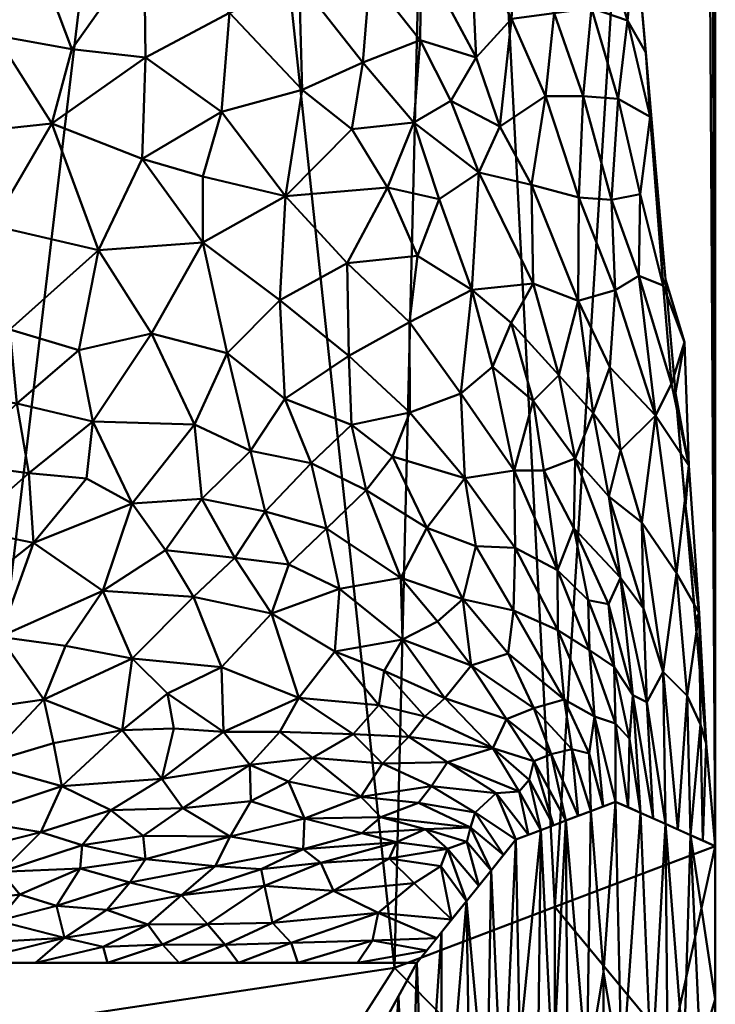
# Model space of a CAD drawing. Header units: millimetres. Extents: x -76 to 132, y -85 to 122.
# Tile 30 of 33: x 17 to 24, y -70 to -60. Entities that reach past the tile are written whole.
import ezdxf

# ---------------------------------------------------------------- set-up
doc = ezdxf.new("R2010")
doc.units = ezdxf.units.MM
doc.layers.add('P-SANR-FIXT', color=6, linetype='Continuous', lineweight=30)

# ---------------------------------------------------------------- blocks, each defined once
blk = doc.blocks.new('MODEL - MODEL-3635-View 1')
at = {"layer": 'P-SANR-FIXT', "lineweight": 40}
mesh = blk.add_polyface(dxfattribs=at)
corners = [(-24.0389, -44.5432, 0), (-24.0356, -44.502, -0.4), (-24.0256, -44.462, -0.8001), (-24.009, -44.4218, -1.2), (-23.9857, -44.3804, -1.5994), (-23.9557, -44.3376, -1.9983), (-23.9192, -44.2936, -2.3965), (-23.876, -44.2492, -2.7939), (-23.8263, -44.2059, -3.1906), (-21.1816, -44.2059, -11.3671), (-15.8299, -44.2059, -18.091), (-8.4552, -44.2059, -22.5029), (0, -44.2059, -24.0389), (8.4552, -44.2059, -22.5029), (15.8299, -44.2059, -18.091), (21.1816, -44.2059, -11.3671), (23.8263, -44.2059, -3.1906), (23.876, -44.2492, -2.7939), (23.9192, -44.2936, -2.3965), (23.9557, -44.3376, -1.9983), (23.9857, -44.3804, -1.5994), (24.009, -44.4218, -1.2), (24.0256, -44.4621, -0.8001), (24.0356, -44.5021, -0.4), (24.0389, -44.5432), (24.0389, -68.245), (23.2417, -59.1544, -6.1395), (19.0488, -53.6676, -14.6634), (10.6885, -51.6699, -21.532), (0, -51.3001, -24.0389), (-10.6885, -51.6699, -21.532), (-19.0489, -53.6677, -14.6633), (-23.2417, -59.1544, -6.1395), (-24.0389, -68.245), (-18.5058, -44.2059, -14.729), (-12.1425, -44.2059, -20.2969), (12.1425, -44.2059, -20.2969), (18.5058, -44.2059, -14.729), (21.1452, -56.411, -10.4015), (14.8686, -52.6688, -18.0977), (5.3442, -51.485, -22.7855), (-5.3443, -51.485, -22.7854), (-14.8687, -52.6688, -18.0976), (-21.1453, -56.4111, -10.4014), (8.0163, -51.5774, -22.1587), (-8.0164, -51.5774, -22.1587), (4.2276, -44.2059, -23.2709), (-4.2276, -44.2059, -23.2709), (-22.5039, -44.2059, -7.2788), (22.5039, -44.2059, -7.2788)]
mesh.append_faces([[corners[k] for k in face] for face in [(29, 46, 40), (8, 32, 7), (30, 11, 45), (49, 38, 15), (33, 4, 32), (4, 33, 3), (35, 42, 10), (46, 29, 12), (42, 35, 30), (38, 49, 26), (27, 15, 38), (23, 25, 22), (21, 25, 20)]], dxfattribs={"vtx0": -1, "vtx1": -1})
mesh.append_faces([[corners[k] for k in face] for face in [(32, 6, 7), (41, 11, 47), (32, 4, 5), (14, 27, 39), (43, 48, 9), (28, 13, 36), (30, 35, 11), (13, 28, 44), (29, 47, 12), (27, 37, 15), (26, 16, 17), (26, 17, 18), (27, 14, 37), (11, 41, 45), (26, 18, 19), (32, 8, 48), (20, 25, 26), (9, 31, 43), (31, 9, 34), (13, 44, 40), (40, 46, 13)]], dxfattribs={"vtx0": -1, "vtx2": -1})
mesh.append_faces([[corners[k] for k in face] for face in [(5, 6, 32), (34, 10, 31), (1, 2, 33), (2, 3, 33), (42, 31, 10), (43, 32, 48), (29, 41, 47), (36, 14, 39), (39, 28, 36), (19, 20, 26), (21, 22, 25), (49, 16, 26)]], dxfattribs={"vtx1": -1, "vtx2": -1})
mesh.append_faces([[corners[k] for k in face] for face in [(33, 0, 1), (23, 24, 25)]], dxfattribs={"vtx2": -1})
mesh = blk.add_polyface(dxfattribs=at)
corners = [(-24.0389, -44.5432), (-24.0389, -68.245), (-20.824, -69.4638, 12.0097), (-12.0472, -70.7811, 20.8023), (0, -71.3478, 24.0389), (12.0472, -70.7811, 20.8023), (20.824, -69.4638, 12.0097), (24.0389, -68.245), (24.0389, -44.5432), (24.0241, -44.8026, 0.8441), (23.9796, -45.0619, 1.6882), (23.9055, -45.3212, 2.5292), (18.7822, -50.396, 15.0033), (7.1995, -53.6231, 22.9355), (-7.1992, -53.623, 22.9356), (-18.7822, -50.396, 15.0033), (-23.9055, -45.3212, 2.5292), (-23.9796, -45.0619, 1.6882), (-24.0241, -44.8025, 0.8441), (-6.0236, -71.0645, 22.4206), (6.0236, -71.0645, 22.4206), (12.9908, -52.0095, 18.9694), (0.0001, -53.6231, 22.9356), (-12.9907, -52.0095, 18.9695), (21.3438, -47.8586, 8.7663), (-21.3438, -47.8586, 8.7663), (16.4356, -70.1224, 16.406), (-16.4356, -70.1224, 16.406), (22.4314, -68.8544, 6.0048), (-22.4314, -68.8544, 6.0048)]
mesh.append_faces([[corners[k] for k in face] for face in [(1, 18, 0)]], dxfattribs={"vtx0": -1})
mesh.append_faces([[corners[k] for k in face] for face in [(21, 26, 12), (3, 23, 27), (5, 13, 20), (26, 21, 5), (22, 20, 13), (20, 22, 4), (29, 16, 1), (16, 29, 25), (6, 12, 26)]], dxfattribs={"vtx0": -1, "vtx1": -1})
mesh.append_faces([[corners[k] for k in face] for face in [(24, 6, 28), (7, 10, 11), (2, 15, 25), (14, 3, 19), (3, 14, 23), (1, 17, 18), (1, 16, 17), (22, 19, 4), (19, 22, 14), (15, 2, 27), (27, 23, 15)]], dxfattribs={"vtx0": -1, "vtx2": -1})
mesh.append_faces([[corners[k] for k in face] for face in [(8, 9, 7)]], dxfattribs={"vtx1": -1})
mesh.append_faces([[corners[k] for k in face] for face in [(11, 24, 28), (9, 10, 7), (21, 13, 5), (28, 7, 11), (29, 2, 25), (24, 12, 6)]], dxfattribs={"vtx1": -1, "vtx2": -1})
mesh = blk.add_polyface(dxfattribs=at)
corners = [(14.4025, -58.5407, -19.8232), (15.191, -57.2914, -19.017), (15.5956, -58.4732, -18.8957), (15.5621, -56.5177, -18.6042), (16.4956, -56.5531, -17.7718), (16.0427, -57.5186, -18.335), (18.6457, -58.5557, -15.7621), (19.3074, -58.8822, -14.9354), (18.3132, -59.2299, -16.3516), (16.6126, -58.2624, -17.9494), (17.1996, -57.3448, -17.1924), (16.0904, -59.3077, -18.6664), (15.6381, -60.2513, -19.3102), (16.8266, -60.1183, -18.2286), (19.168, -59.8918, -15.4238), (18.945, -57.4644, -15.1466), (18.3628, -57.8259, -15.964), (18.3629, -57.0061, -15.8203), (17.59, -60.256, -17.5013), (17.3881, -61.0018, -17.9955), (14.1136, -60.5203, -20.4902), (14.1513, -59.748, -20.2573), (14.9831, -59.3764, -19.5787), (16.2074, -61.1272, -19.1474), (17.1203, -59.013, -17.6223), (19.0899, -60.8853, -15.9032), (18.3279, -60.3388, -16.6858), (17.5596, -58.2218, -16.9759), (14.2997, -57.6277, -19.7411), (17.7291, -56.4148, -16.4778), (14.6, -56.7018, -19.3939), (19.4784, -57.9528, -14.482), (19.3961, -56.9592, -14.4365)]
mesh.append_faces([[corners[k] for k in face] for face in [(0, 1, 2), (3, 4, 5), (6, 7, 8), (9, 5, 10), (11, 2, 9), (12, 11, 13), (8, 7, 14), (15, 16, 17), (18, 19, 13), (20, 21, 22), (22, 12, 20), (12, 13, 23), (24, 8, 18), (11, 12, 22), (14, 25, 26), (8, 14, 26), (8, 26, 18), (9, 24, 11), (27, 8, 24), (1, 0, 28), (2, 11, 22), (13, 11, 24), (0, 2, 22), (2, 5, 9), (0, 22, 21), (5, 4, 10), (27, 24, 9), (17, 10, 29), (27, 10, 16), (10, 27, 9), (27, 16, 6), (5, 1, 3), (1, 28, 30), (31, 7, 6), (31, 15, 32), (10, 17, 16), (32, 15, 17), (6, 15, 31), (2, 1, 5), (18, 13, 24), (26, 19, 18), (27, 6, 8), (6, 16, 15)]], dxfattribs={"vtx0": -1, "vtx1": -1, "vtx2": -1})
mesh = blk.add_polyface(dxfattribs=at)
corners = [(21.0811, -60.1659, -12.1796), (20.5766, -59.5287, -13.0137), (21.0912, -59.3097, -11.9506), (23.0637, -60.7543, -6.8284), (23.1595, -59.9686, -6.4566), (23.3851, -60.9349, -5.5798), (22.7177, -58.4686, -7.205), (22.8837, -59.0574, -7.3776), (22.5461, -58.2082, -8.3548), (19.8681, -59.5794, -14.2627), (20.0828, -58.7231, -13.6921), (19.8986, -60.6646, -14.5765), (19.0899, -60.8853, -15.9032), (19.168, -59.8918, -15.4238), (22.0507, -59.0656, -9.7269), (21.5835, -59.1369, -10.8522), (21.6513, -58.3928, -10.5975), (21.9946, -59.9511, -9.9895), (22.3379, -60.7261, -9.1737), (21.8807, -61.0322, -10.5188), (22.4829, -59.0235, -8.5751), (22.4233, -59.8971, -8.818), (22.7159, -60.7284, -8.0121), (22.7978, -59.845, -7.6843), (20.5065, -60.389, -13.3994), (19.3074, -58.8822, -14.9354), (19.4784, -57.9528, -14.482), (22.097, -58.2573, -9.5354), (21.1242, -58.512, -11.7367), (21.6419, -60.339, -10.9503), (21.0156, -60.9905, -12.5849), (23.2419, -59.1544, -6.1396), (23.3415, -60.2907, -5.3721), (21.3879, -60.7752, -11.6751)]
mesh.append_faces([[corners[k] for k in face] for face in [(31, 7, 6)]], dxfattribs={"vtx0": -1, "vtx1": -1})
mesh.append_faces([[corners[k] for k in face] for face in [(0, 1, 2), (3, 4, 5), (6, 7, 8), (1, 9, 10), (11, 12, 13), (10, 2, 1), (11, 13, 9), (14, 15, 16), (17, 18, 19), (8, 7, 20), (18, 21, 22), (22, 23, 3), (24, 1, 0), (13, 25, 9), (10, 9, 25), (9, 1, 24), (26, 10, 25), (14, 27, 20), (27, 14, 16), (2, 28, 15), (28, 2, 10), (29, 2, 15), (2, 29, 0), (17, 14, 21), (24, 11, 9), (30, 24, 0), (27, 8, 20), (21, 14, 20), (18, 17, 21), (23, 20, 7), (21, 23, 22), (4, 7, 31), (23, 21, 20), (4, 32, 5), (7, 4, 23), (3, 23, 4), (33, 0, 29), (28, 16, 15), (29, 15, 17), (14, 17, 15), (19, 29, 17)]], dxfattribs={"vtx0": -1, "vtx1": -1, "vtx2": -1})
mesh.append_faces([[corners[k] for k in face] for face in [(4, 31, 32)]], dxfattribs={"vtx0": -1, "vtx2": -1})
mesh = blk.add_polyface(dxfattribs=at)
corners = [(17.0395, -63.8083, -19.9487), (17.1585, -64.5069, -20.4584), (16.4132, -64.4078, -20.9563), (14.9617, -64.9961, -22.4369), (14.8227, -64.3253, -21.9265), (15.6281, -64.3497, -21.4522), (14.4943, -63.602, -21.6045), (14.4004, -62.8651, -21.2371), (15.1926, -62.9954, -20.8039), (14.9779, -62.0264, -20.4629), (16.7909, -62.0244, -19.0382), (16.9664, -63.0659, -19.479), (16.1578, -62.8245, -20.0055), (15.7842, -64.993, -21.9479), (14.252, -62.1057, -20.9693), (17.6607, -63.2722, -18.9651), (17.8, -63.988, -19.3926), (17.8567, -62.2715, -18.1189), (14.1136, -60.5203, -20.4902), (15.6381, -60.2513, -19.3102), (14.8975, -61.3934, -20.2575), (16.2074, -61.1272, -19.1474), (15.5882, -62.2235, -20.1199), (15.4529, -63.6445, -21.034), (16.284, -63.6905, -20.4727), (17.3881, -61.0018, -17.9955), (16.8266, -60.1183, -18.2286), (13.9777, -64.3292, -22.388), (14.1791, -64.9689, -22.8191), (17.2058, -65.2039, -21.1676), (17.7352, -64.5591, -19.9935), (16.5224, -65.0627, -21.5254)]
mesh.append_faces([[corners[k] for k in face] for face in [(0, 1, 2), (3, 4, 5), (6, 7, 8), (7, 9, 8), (10, 11, 12), (13, 3, 5), (9, 7, 14), (0, 15, 16), (10, 17, 11), (18, 19, 20), (9, 21, 22), (10, 22, 21), (5, 4, 23), (23, 8, 12), (24, 2, 5), (2, 24, 0), (21, 25, 10), (17, 10, 25), (26, 25, 21), (27, 4, 28), (29, 1, 30), (20, 19, 21), (9, 14, 20), (21, 9, 20), (9, 22, 8), (12, 8, 22), (23, 4, 6), (10, 12, 22), (12, 11, 24), (23, 6, 8), (24, 5, 23), (13, 5, 2), (12, 24, 23), (0, 24, 11), (15, 0, 11), (1, 0, 16), (30, 1, 16), (31, 1, 29), (28, 4, 3), (6, 4, 27), (31, 13, 2), (1, 31, 2), (17, 15, 11)]], dxfattribs={"vtx0": -1, "vtx1": -1, "vtx2": -1})
mesh = blk.add_polyface(dxfattribs=at)
corners = [(20.3498, -62.4022, -14.6273), (20.7544, -61.6431, -13.4108), (21.0528, -62.3288, -13.1099), (23.5163, -62.6255, -5.0314), (23.2856, -61.7109, -6.0195), (23.3851, -60.9349, -5.5798), (21.0156, -60.9905, -12.5849), (20.397, -61.0579, -13.8557), (22.3379, -60.7261, -9.1737), (22.7159, -60.7284, -8.0121), (22.6714, -61.7425, -8.305), (23.4411, -61.4271, -4.6047), (23.5408, -62.5634, -3.8372), (23.2735, -62.5297, -6.1466), (23.4388, -63.928, -5.5879), (23.0363, -62.6704, -7.1507), (21.2717, -61.7593, -12.3145), (22.2134, -62.6041, -10.0839), (21.6, -62.6683, -11.9305), (21.6679, -61.4928, -11.2231), (22.1976, -61.6156, -9.7854), (22.6655, -62.7786, -8.5986), (23.0637, -60.7543, -6.8284), (21.8807, -61.0322, -10.5188), (21.0811, -60.1659, -12.1796), (21.3879, -60.7752, -11.6751), (23.3415, -60.2907, -5.3721), (22.9975, -61.766, -7.1509), (22.9808, -63.4421, -7.5843), (20.9744, -62.9919, -13.7037), (23.6013, -63.6111, -4.6653), (20.5065, -60.389, -13.3994), (22.4708, -63.5232, -9.6522), (21.9925, -62.9984, -10.9763), (21.8051, -63.4393, -11.8299), (23.7297, -63.1918, -3.8525), (21.6419, -60.339, -10.9503)]
mesh.append_faces([[corners[k] for k in face] for face in [(0, 1, 2), (3, 4, 5), (6, 1, 7), (8, 9, 10), (13, 14, 15), (1, 6, 16), (1, 16, 2), (17, 18, 19), (10, 20, 8), (21, 17, 20), (5, 4, 22), (23, 8, 20), (24, 25, 6), (3, 5, 11), (3, 13, 4), (13, 27, 4), (16, 6, 19), (27, 22, 4), (27, 9, 22), (21, 10, 15), (10, 21, 20), (28, 21, 15), (17, 19, 20), (23, 20, 19), (19, 18, 16), (2, 18, 29), (18, 2, 16), (0, 2, 29), (13, 3, 30), (27, 15, 10), (15, 27, 13), (9, 27, 10), (6, 7, 31), (21, 32, 17), (33, 34, 18), (18, 17, 33), (33, 17, 32), (12, 35, 3), (23, 25, 36), (19, 6, 25), (25, 23, 19)]], dxfattribs={"vtx0": -1, "vtx1": -1, "vtx2": -1})
mesh.append_faces([[corners[k] for k in face] for face in [(3, 11, 12), (5, 26, 11)]], dxfattribs={"vtx0": -1, "vtx2": -1})
mesh = blk.add_polyface(dxfattribs=at)
corners = [(18.9022, -61.5321, -16.4577), (18.2949, -61.3564, -17.1456), (19.0899, -60.8853, -15.9032), (19.675, -62.7713, -16.0504), (18.901, -62.195, -16.817), (19.7314, -61.7295, -15.3318), (18.1946, -64.8107, -19.8077), (17.8, -63.988, -19.3926), (18.8176, -64.0189, -18.2837), (20.1416, -65.0617, -17.4997), (19.5274, -64.8916, -18.2635), (19.9874, -64.4058, -16.9617), (19.1453, -63.3031, -17.2366), (19.3795, -64.2837, -17.7887), (17.8567, -62.2715, -18.1189), (18.3865, -63.1051, -18.0576), (17.6607, -63.2722, -18.9651), (17.3881, -61.0018, -17.9955), (18.3279, -60.3388, -16.6858), (19.7248, -63.7609, -16.7556), (18.8921, -64.7619, -18.9633), (18.5276, -65.2769, -20.0239), (20.3658, -63.33, -15.249), (19.8986, -60.6646, -14.5765), (20.397, -61.0579, -13.8557), (20.3498, -62.4022, -14.6273), (20.9744, -62.9919, -13.7037), (20.3916, -64.0222, -15.8169), (20.5383, -64.6774, -16.2483), (20.7544, -61.6431, -13.4108), (20.5065, -60.389, -13.3994), (20.9763, -63.8976, -14.436), (17.7352, -64.5591, -19.9935), (17.2058, -65.2039, -21.1676)]
mesh.append_faces([[corners[k] for k in face] for face in [(0, 1, 2), (3, 4, 5), (0, 5, 4), (6, 7, 8), (9, 10, 11), (8, 12, 13), (14, 15, 16), (7, 15, 8), (17, 1, 14), (14, 4, 15), (17, 18, 1), (12, 4, 3), (3, 19, 12), (10, 13, 11), (20, 21, 6), (22, 19, 3), (8, 13, 20), (2, 1, 18), (4, 14, 1), (2, 23, 5), (5, 23, 24), (3, 5, 25), (22, 25, 26), (13, 12, 19), (11, 27, 28), (3, 25, 22), (29, 25, 5), (24, 23, 30), (5, 24, 29), (8, 15, 12), (4, 12, 15), (7, 16, 15), (11, 13, 19), (20, 13, 10), (8, 20, 6), (27, 19, 22), (11, 28, 9), (19, 27, 11), (31, 27, 22), (5, 0, 2), (4, 1, 0), (7, 6, 32), (33, 32, 6)]], dxfattribs={"vtx0": -1, "vtx1": -1, "vtx2": -1})
mesh = blk.add_polyface(dxfattribs=at)
corners = [(20.3916, -64.0222, -15.8169), (20.9763, -63.8976, -14.436), (20.8042, -64.3393, -15.2846), (21.4886, -63.7065, -12.9531), (20.9744, -62.9919, -13.7037), (21.6, -62.6683, -11.9305), (21.8051, -63.4393, -11.8299), (21.9925, -62.9984, -10.9763), (22.2121, -63.7821, -10.7555), (21.5299, -64.5551, -13.6872), (21.6401, -65.2381, -14.2929), (21.1472, -65.0554, -15.3834), (22.0231, -64.4796, -12.0362), (22.3206, -64.4792, -10.9411), (22.634, -64.3577, -9.5508), (22.4708, -63.5232, -9.6522), (22.8155, -63.9057, -8.484), (22.9808, -63.4421, -7.5843), (23.0903, -64.2751, -7.4048), (20.3658, -63.33, -15.249), (22.9718, -64.7386, -8.2411), (22.0342, -65.2547, -12.9849), (23.088, -65.5546, -8.2124), (22.6655, -62.7786, -8.5986), (22.4578, -65.4799, -11.5719), (20.5383, -64.6774, -16.2483), (23.7732, -64.4292, -3.6237), (23.6495, -65.5086, -4.5193), (23.4388, -63.928, -5.5879), (23.302, -65.0022, -6.5846), (23.7297, -63.1918, -3.8525), (23.6013, -63.6111, -4.6653), (23.6404, -63.6997, -3.0698), (23.0363, -62.6704, -7.1507), (22.6215, -65.0582, -10.2519), (23.5408, -62.5634, -3.8372), (23.2735, -62.5297, -6.1466), (23.5163, -62.6255, -5.0314), (23.74, -64.836, -2.3023)]
mesh.append_faces([[corners[k] for k in face] for face in [(32, 30, 35)]], dxfattribs={"vtx0": -1, "vtx1": -1})
mesh.append_faces([[corners[k] for k in face] for face in [(0, 1, 2), (3, 4, 5), (6, 7, 8), (9, 10, 11), (3, 9, 1), (12, 9, 3), (12, 8, 13), (14, 15, 16), (17, 18, 16), (1, 19, 4), (3, 1, 4), (9, 11, 2), (3, 6, 12), (6, 3, 5), (16, 20, 14), (21, 9, 12), (14, 20, 22), (23, 17, 16), (12, 13, 24), (2, 25, 0), (26, 27, 28), (28, 27, 29), (18, 20, 16), (30, 26, 31), (31, 26, 28), (30, 32, 26), (15, 23, 16), (33, 28, 17), (18, 28, 29), (28, 18, 17), (29, 20, 18), (14, 22, 34), (13, 14, 34), (15, 14, 8), (7, 15, 8), (9, 2, 1), (11, 25, 2), (12, 6, 8), (14, 13, 8), (36, 31, 28), (30, 31, 37)]], dxfattribs={"vtx0": -1, "vtx1": -1, "vtx2": -1})
mesh.append_faces([[corners[k] for k in face] for face in [(26, 32, 38)]], dxfattribs={"vtx0": -1, "vtx2": -1})
mesh = blk.add_polyface(dxfattribs=at)
corners = [(23.5163, -66.4984, -5.6312), (23.3189, -65.8641, -6.8895), (23.302, -65.0022, -6.5846), (23.088, -65.5546, -8.2124), (23.3526, -66.8024, -7.3177), (23.8774, -65.911, -2.7736), (23.6495, -65.5086, -4.5193), (23.7732, -64.4292, -3.6237), (22.9678, -65.8186, -9.2649), (23.0238, -66.4464, -9.7896), (22.7629, -65.7781, -10.4561), (22.4578, -65.4799, -11.5719), (22.7769, -66.2803, -11.2558), (22.4592, -66.081, -12.6535), (23.8397, -65.9723, -1.5349), (23.9485, -67.2142, -0.6962), (23.2132, -66.7296, -8.5681), (22.0342, -65.2547, -12.9849), (22.6215, -65.0582, -10.2519), (22.5225, -66.7731, -14.1123), (22.22, -66.8623, -16.1221), (21.9635, -66.3137, -15.4177), (22.0165, -65.8835, -14.1797), (22.828, -66.9452, -12.3884), (22.5997, -67.2709, -15.2512), (22.393, -67.3222, -17.0605), (23.0375, -67.0151, -10.6581), (23.04, -67.7988, -11.535), (23.1802, -67.1699, -9.4532), (23.74, -64.836, -2.3023), (23.7557, -66.7383, -3.5399), (23.6643, -68.0776, -4.3256), (23.5395, -68.0219, -5.7675), (23.2898, -67.9103, -8.6513), (23.8912, -67.0268, -2.2402), (23.4146, -67.9661, -7.2094), (22.7742, -67.3144, -13.8162), (22.9718, -64.7386, -8.2411), (22.3206, -64.4792, -10.9411)]
mesh.append_faces([[corners[k] for k in face] for face in [(0, 1, 2), (3, 1, 4), (5, 6, 7), (8, 9, 10), (11, 12, 13), (4, 16, 3), (17, 11, 13), (11, 18, 10), (19, 20, 21), (22, 13, 19), (23, 13, 12), (24, 25, 20), (12, 10, 9), (12, 9, 26), (23, 12, 26), (19, 13, 23), (27, 23, 26), (28, 26, 9), (20, 19, 24), (7, 29, 5), (2, 6, 0), (30, 31, 0), (0, 6, 30), (0, 32, 4), (33, 28, 16), (34, 30, 5), (30, 6, 5), (4, 1, 0), (16, 28, 9), (16, 9, 8), (4, 35, 16), (11, 10, 12), (8, 18, 3), (18, 8, 10), (16, 8, 3), (24, 19, 36), (23, 36, 19), (15, 34, 5), (2, 1, 37), (11, 38, 18), (37, 1, 3)]], dxfattribs={"vtx0": -1, "vtx1": -1, "vtx2": -1})
mesh.append_faces([[corners[k] for k in face] for face in [(5, 29, 14)]], dxfattribs={"vtx0": -1, "vtx2": -1})
mesh.append_faces([[corners[k] for k in face] for face in [(14, 15, 5)]], dxfattribs={"vtx1": -1, "vtx2": -1})
mesh = blk.add_polyface(dxfattribs=at)
corners = [(21.6401, -65.2381, -14.2929), (21.5096, -65.7674, -15.6329), (21.1472, -65.0554, -15.3834), (20.8877, -65.5555, -16.8018), (20.666, -66.8309, -20.2531), (20.4094, -67.1219, -21.5884), (19.8635, -66.7591, -21.1614), (21.129, -66.9439, -19.8316), (20.7183, -66.4871, -19.1684), (21.3275, -66.7625, -18.7575), (22.0165, -65.8835, -14.1797), (21.9635, -66.3137, -15.4177), (20.1416, -65.0617, -17.4997), (20.2729, -65.6668, -18.2032), (19.7658, -65.4221, -18.6343), (21.2559, -65.9922, -16.8003), (20.2239, -66.2939, -19.5242), (21.9465, -66.9731, -17.7766), (22.393, -67.3222, -17.0605), (22.22, -67.3927, -18.5391), (20.9033, -66.1741, -18.0268), (21.5911, -66.4341, -17.0125), (22.0342, -65.2547, -12.9849), (22.4592, -66.081, -12.6535), (22.0231, -64.4796, -12.0362), (22.4578, -65.4799, -11.5719), (19.5914, -65.9132, -19.6928), (22.22, -66.8623, -16.1221), (21.8076, -67.2623, -19.6603), (20.7019, -67.4168, -22.4293), (20.9686, -67.1491, -20.9122), (20.5383, -64.6774, -16.2483), (21.5299, -64.5551, -13.6872), (20.0028, -67.3594, -22.8956), (19.6757, -67.0984, -22.3361), (22.5225, -66.7731, -14.1123)]
mesh.append_faces([[corners[k] for k in face] for face in [(0, 1, 2), (2, 1, 3), (4, 5, 6), (7, 8, 9), (1, 10, 11), (12, 13, 14), (3, 1, 15), (6, 16, 4), (17, 18, 19), (9, 20, 21), (22, 23, 10), (21, 17, 9), (24, 25, 22), (26, 13, 16), (20, 16, 13), (16, 8, 4), (3, 20, 13), (21, 27, 17), (17, 28, 9), (29, 5, 30), (15, 20, 3), (11, 21, 1), (12, 3, 13), (2, 3, 31), (32, 22, 0), (27, 18, 17), (28, 30, 7), (5, 33, 34), (30, 5, 4), (30, 4, 7), (35, 11, 10), (21, 11, 27), (19, 28, 17), (8, 7, 4), (28, 7, 9), (22, 10, 0), (1, 0, 10), (3, 12, 31), (5, 34, 6), (16, 20, 8), (9, 8, 20), (1, 21, 15), (20, 15, 21)]], dxfattribs={"vtx0": -1, "vtx1": -1, "vtx2": -1})
mesh = blk.add_polyface(dxfattribs=at)
corners = [(18.0921, -67.081, -23.6919), (18.5484, -66.7152, -22.4581), (18.6124, -67.064, -23.2346), (19.11, -67.0989, -22.8885), (19.6757, -67.0984, -22.3361), (19.3721, -67.4284, -23.6901), (18.4911, -67.5682, -24.8119), (19.8635, -66.7591, -21.1614), (19.0901, -66.4491, -21.3437), (19.5914, -65.9132, -19.6928), (20.2239, -66.2939, -19.5242), (17.9014, -65.6848, -21.2085), (17.2058, -65.2039, -21.1676), (18.1946, -64.8107, -19.8077), (18.1923, -66.3631, -22.0657), (17.31, -66.7762, -23.5544), (17.5248, -66.2374, -22.3916), (18.702, -67.8628, -25.7988), (18.5276, -65.2769, -20.0239), (18.8102, -65.7449, -20.3858), (17.4905, -67.642, -25.6516), (19.7606, -67.5972, -24.0419), (19.3843, -67.7953, -25.1431), (17.9788, -67.8824, -26.2437), (19.7658, -65.4221, -18.6343), (19.2225, -65.3545, -19.3023), (19.5274, -64.8916, -18.2635), (19.9201, -67.9683, -25.8229), (18.8921, -64.7619, -18.9633), (20.2729, -65.6668, -18.2032), (20.1416, -65.0617, -17.4997), (20.0028, -67.3594, -22.8956), (19.1753, -68.1468, -26.9932), (17.2796, -68.1038, -27.4178), (17.405, -67.2128, -24.4863)]
mesh.append_faces([[corners[k] for k in face] for face in [(0, 1, 2), (3, 4, 5), (3, 5, 6), (7, 8, 9), (10, 7, 9), (11, 12, 13), (14, 15, 16), (6, 5, 17), (13, 18, 11), (14, 11, 19), (8, 14, 19), (0, 15, 14), (1, 14, 8), (20, 0, 6), (9, 8, 19), (8, 7, 3), (4, 3, 7), (2, 6, 0), (21, 22, 5), (6, 17, 23), (24, 25, 26), (23, 20, 6), (22, 21, 27), (28, 26, 25), (29, 9, 24), (25, 18, 28), (11, 18, 19), (25, 9, 19), (26, 30, 24), (9, 25, 24), (25, 19, 18), (14, 16, 11), (3, 1, 8), (0, 14, 1), (1, 3, 2), (6, 2, 3), (5, 4, 31), (21, 5, 31), (5, 22, 17), (32, 17, 22), (20, 23, 33), (15, 0, 34), (20, 34, 0)]], dxfattribs={"vtx0": -1, "vtx1": -1, "vtx2": -1})
mesh = blk.add_polyface(dxfattribs=at)
corners = [(17.405, -67.2128, -24.4863), (16.6987, -67.4213, -25.4113), (17.31, -66.7762, -23.5544), (17.4905, -67.642, -25.6516), (15.9131, -66.2178, -23.4061), (15.3161, -66.7508, -24.5843), (15.1135, -66.3243, -23.9736), (16.5224, -65.0627, -21.5254), (15.883, -65.6121, -22.5869), (15.7842, -64.993, -21.9479), (14.9617, -64.9961, -22.4369), (15.1682, -65.5628, -22.9314), (16.8635, -66.1473, -22.7183), (17.2058, -65.2039, -21.1676), (17.9014, -65.6848, -21.2085), (14.6396, -66.8409, -25.024), (13.8993, -67.7011, -27.1212), (14.3623, -67.2936, -26.0151), (14.6978, -67.557, -26.5348), (14.2927, -65.6291, -23.4417), (14.1791, -64.9689, -22.8191), (17.5248, -66.2374, -22.3916), (16.2479, -66.9299, -24.4878), (16.5177, -65.7463, -22.3617), (16.136, -67.3494, -25.4865), (15.4757, -67.4162, -25.9204), (16.4907, -67.9754, -27.2091), (15.8072, -67.7873, -26.8258), (15.008, -67.1768, -25.5429), (14.8231, -67.8991, -27.4611), (13.9328, -67.0546, -25.6637), (14.4924, -66.194, -24.0636)]
mesh.append_faces([[corners[k] for k in face] for face in [(0, 1, 2), (3, 1, 0), (4, 5, 6), (7, 8, 9), (10, 9, 11), (12, 13, 14), (6, 5, 15), (16, 17, 18), (10, 19, 20), (12, 14, 21), (12, 2, 22), (23, 12, 4), (24, 25, 22), (3, 26, 1), (27, 1, 26), (22, 2, 1), (27, 25, 24), (22, 5, 4), (17, 28, 18), (15, 5, 28), (27, 29, 25), (18, 25, 29), (22, 25, 28), (29, 16, 18), (17, 15, 28), (30, 31, 15), (6, 15, 31), (11, 6, 31), (4, 6, 8), (23, 4, 8), (22, 4, 12), (7, 23, 8), (13, 12, 23), (22, 28, 5), (25, 18, 28), (9, 8, 11), (23, 7, 13), (10, 11, 19), (6, 11, 8), (19, 11, 31), (2, 12, 21), (22, 1, 24), (27, 24, 1)]], dxfattribs={"vtx0": -1, "vtx1": -1, "vtx2": -1})
mesh = blk.add_polyface(dxfattribs=at)
corners = [(21.6326, -67.9072, -24.3983), (22.041, -68.1787, -23.0716), (21.9168, -68.3332, -24.5064), (21.841, -67.7119, -22.2814), (22.1659, -68.1312, -21.6296), (21.3541, -67.4021, -21.4837), (21.8076, -67.2623, -19.6603), (22.0719, -67.6981, -21.0866), (23.1649, -67.8545, -10.0931), (23.0375, -67.0151, -10.6581), (23.1802, -67.1699, -9.4532), (22.9152, -67.8463, -12.9771), (22.7742, -67.3144, -13.8162), (22.828, -66.9452, -12.3884), (22.5405, -67.9887, -17.3033), (22.393, -67.3222, -17.0605), (22.6654, -67.9412, -15.8613), (22.7903, -67.8937, -14.4192), (23.04, -67.7988, -11.535), (22.22, -67.3927, -18.5391), (22.4157, -68.0362, -18.7454), (22.1745, -67.5804, -19.806), (21.3558, -68.2726, -28.0489), (21.6683, -68.6422, -27.3758), (21.5441, -68.7967, -28.8105), (21.1932, -67.6422, -23.1387), (21.5848, -68.0588, -25.7346), (21.5473, -68.2008, -26.8903), (21.7925, -68.4877, -25.9411), (22.5997, -67.2709, -15.2512), (22.2908, -68.0837, -20.1875), (23.2132, -66.7296, -8.5681), (23.4146, -67.9661, -7.2094), (23.2898, -67.9103, -8.6513), (23.9485, -67.2142, -0.6962), (23.9141, -68.1892, -1.4419), (23.8912, -67.0268, -2.2402), (23.7557, -66.7383, -3.5399), (23.7892, -68.1334, -2.8838), (24.0389, -68.245), (21.0653, -67.8095, -24.429), (21.1317, -68.0738, -26.7139), (21.3958, -68.9811, -30.5231), (21.289, -68.4455, -29.3268), (23.6643, -68.0776, -4.3256), (23.5395, -68.0219, -5.7675), (23.5163, -66.4984, -5.6312), (23.3526, -66.8024, -7.3177)]
mesh.append_faces([[corners[k] for k in face] for face in [(14, 15, 16), (23, 27, 28), (16, 29, 17), (8, 10, 33), (38, 36, 35), (42, 43, 24), (44, 37, 38)]], dxfattribs={"vtx0": -1, "vtx1": -1})
mesh.append_faces([[corners[k] for k in face] for face in [(5, 6, 7), (8, 9, 10), (11, 12, 13), (4, 3, 7), (6, 21, 7), (25, 5, 3), (1, 0, 3), (0, 2, 26), (0, 25, 3), (16, 15, 29), (6, 19, 21), (29, 12, 17), (14, 19, 15), (20, 21, 19), (34, 35, 36), (37, 36, 38), (26, 40, 0), (27, 41, 26), (28, 27, 26), (23, 22, 27), (5, 7, 3), (30, 7, 21)]], dxfattribs={"vtx0": -1, "vtx1": -1, "vtx2": -1})
mesh.append_faces([[corners[k] for k in face] for face in [(0, 1, 2), (3, 4, 1), (9, 8, 18), (19, 14, 20), (22, 23, 24), (21, 20, 30), (31, 32, 33), (13, 18, 11), (26, 2, 28), (47, 45, 32)]], dxfattribs={"vtx0": -1, "vtx2": -1})
mesh.append_faces([[corners[k] for k in face] for face in [(11, 17, 12), (30, 4, 7), (44, 45, 46)]], dxfattribs={"vtx1": -1, "vtx2": -1})
mesh.append_faces([[corners[k] for k in face] for face in [(34, 39, 35)]], dxfattribs={"vtx2": -1})
mesh = blk.add_polyface(dxfattribs=at)
corners = [(21.3541, -67.4021, -21.4837), (21.1932, -67.6422, -23.1387), (20.7019, -67.4168, -22.4293), (21.0653, -67.8095, -24.429), (21.5848, -68.0588, -25.7346), (20.6863, -67.953, -25.6556), (20.2115, -68.6924, -30.7898), (20.0866, -68.4125, -28.9505), (20.7703, -68.3695, -29.1619), (21.289, -68.4455, -29.3268), (21.3958, -68.9811, -30.5231), (21.0219, -68.6155, -30.5819), (20.6032, -69.1905, -33.307), (21.1473, -69.2902, -33.3925), (20.4516, -69.4147, -34.5494), (21.3558, -68.2726, -28.0489), (20.8445, -68.2051, -27.9085), (21.1317, -68.0738, -26.7139), (19.522, -68.6429, -30.0636), (20.9686, -67.1491, -20.9122), (21.8076, -67.2623, -19.6603), (20.4843, -67.7501, -24.3278), (19.9201, -67.9683, -25.8229), (20.4945, -68.1152, -26.927), (20.6591, -68.914, -32.0448), (19.5998, -69.0144, -32.2026), (20.0028, -67.3594, -22.8956), (20.4094, -67.1219, -21.5884), (19.7885, -69.2148, -33.325), (19.8561, -69.4147, -34.5494), (21.2474, -69.1656, -32.2357), (21.0471, -69.4147, -34.5494), (21.5441, -68.7967, -28.8105), (21.6326, -67.9072, -24.3983), (19.7606, -67.5972, -24.0419), (21.5473, -68.2008, -26.8903), (19.908, -68.2734, -27.833)]
mesh.append_faces([[corners[k] for k in face] for face in [(13, 12, 30)]], dxfattribs={"vtx0": -1, "vtx1": -1})
mesh.append_faces([[corners[k] for k in face] for face in [(0, 1, 2), (3, 4, 5), (6, 7, 8), (9, 10, 11), (12, 13, 14), (15, 16, 17), (7, 6, 18), (19, 20, 0), (5, 21, 3), (22, 5, 23), (24, 6, 11), (24, 25, 6), (2, 21, 26), (21, 2, 1), (27, 2, 26), (2, 19, 0), (24, 28, 25), (29, 28, 12), (28, 24, 12), (24, 11, 10), (6, 8, 11), (8, 15, 9), (5, 22, 21), (21, 1, 3), (23, 5, 17), (30, 12, 24), (15, 32, 9), (1, 33, 3), (26, 21, 34), (22, 34, 21), (5, 4, 17), (15, 17, 35), (16, 15, 8), (8, 9, 11), (7, 16, 8), (23, 16, 36), (16, 7, 36), (16, 23, 17), (22, 23, 36)]], dxfattribs={"vtx0": -1, "vtx1": -1, "vtx2": -1})
mesh.append_faces([[corners[k] for k in face] for face in [(12, 14, 29)]], dxfattribs={"vtx0": -1, "vtx2": -1})
mesh.append_faces([[corners[k] for k in face] for face in [(10, 30, 24)]], dxfattribs={"vtx1": -1, "vtx2": -1})
mesh.append_faces([[corners[k] for k in face] for face in [(13, 31, 14)]], dxfattribs={"vtx2": -1})
mesh = blk.add_polyface(dxfattribs=at)
corners = [(17.5148, -69.1627, -32.8931), (16.5053, -69.4147, -34.5494), (16.413, -69.2279, -33.2969), (15.902, -68.3915, -28.9873), (16.4907, -67.9754, -27.2091), (16.5255, -68.2941, -28.4337), (15.8072, -67.7873, -26.8258), (15.427, -68.3155, -28.778), (15.083, -68.1336, -28.1738), (15.2945, -68.9212, -31.5438), (16.2742, -68.8275, -30.9935), (15.5677, -69.1164, -32.6166), (17.4905, -67.642, -25.6516), (17.2796, -68.1038, -27.4178), (16.8815, -68.5024, -29.2993), (16.849, -68.9926, -31.8948), (17.0693, -68.7305, -30.4394), (16.1977, -69.087, -32.4395), (15.7853, -69.4147, -34.5494), (14.4698, -69.4147, -34.5494), (14.507, -69.1215, -32.6774), (14.6868, -68.7538, -30.7763), (15.7906, -68.6296, -30.0622), (15.1276, -69.4147, -34.5494), (14.464, -68.4707, -29.5692), (14.3701, -68.2224, -28.6338), (13.9304, -68.7727, -30.9307), (13.7913, -69.0624, -32.3763), (17.6714, -68.467, -28.9918), (17.694, -68.2358, -27.8555), (17.4362, -68.8437, -31.0445), (17.2252, -69.4147, -34.5494), (14.8231, -67.8991, -27.4611)]
mesh.append_faces([[corners[k] for k in face] for face in [(0, 1, 2), (3, 4, 5), (6, 7, 8), (9, 10, 11), (12, 13, 4), (5, 13, 14), (15, 10, 16), (17, 2, 18), (11, 19, 20), (21, 22, 9), (22, 21, 7), (8, 24, 25), (7, 6, 4), (4, 13, 5), (7, 21, 24), (10, 22, 14), (20, 9, 11), (16, 10, 14), (17, 10, 15), (26, 24, 21), (27, 21, 20), (28, 16, 14), (29, 14, 13), (16, 30, 15), (30, 0, 15), (17, 15, 2), (0, 2, 15), (10, 17, 11), (30, 16, 28), (14, 22, 5), (3, 5, 22), (18, 11, 17), (21, 9, 20), (10, 9, 22), (8, 25, 32), (6, 8, 32), (24, 8, 7), (14, 29, 28), (22, 7, 3), (4, 3, 7)]], dxfattribs={"vtx0": -1, "vtx1": -1, "vtx2": -1})
mesh.append_faces([[corners[k] for k in face] for face in [(0, 31, 1)]], dxfattribs={"vtx0": -1, "vtx2": -1})
mesh.append_faces([[corners[k] for k in face] for face in [(11, 18, 23, 19)]], dxfattribs={"vtx0": -1, "vtx3": -1})
mesh.append_faces([[corners[k] for k in face] for face in [(1, 18, 2)]], dxfattribs={"vtx1": -1, "vtx2": -1})
mesh = blk.add_polyface(dxfattribs=at)
corners = [(18.3518, -69.0294, -32.0689), (18.9484, -69.0273, -32.0979), (18.4995, -69.2298, -33.3124), (17.939, -68.8823, -31.2399), (18.1717, -68.609, -29.6944), (18.6874, -68.735, -30.3844), (17.6714, -68.467, -28.9918), (18.3265, -68.3747, -28.3927), (19.3843, -67.7953, -25.1431), (19.9201, -67.9683, -25.8229), (19.1753, -68.1468, -26.9932), (18.3029, -68.142, -27.2224), (17.4362, -68.8437, -31.0445), (17.903, -69.2541, -33.4632), (17.5148, -69.1627, -32.8931), (18.6652, -69.4147, -34.5494), (19.1256, -69.2348, -33.3716), (17.694, -68.2358, -27.8555), (19.522, -68.6429, -30.0636), (19.5998, -69.0144, -32.2026), (19.0274, -68.4449, -28.726), (18.702, -67.8628, -25.7988), (19.908, -68.2734, -27.833), (20.0866, -68.4125, -28.9505), (19.4882, -68.4752, -29.0111), (17.9452, -69.4147, -34.5494), (17.2252, -69.4147, -34.5494), (19.7885, -69.2148, -33.325), (19.2607, -69.4147, -34.5494), (20.2115, -68.6924, -30.7898), (19.8561, -69.4147, -34.5494), (17.9788, -67.8824, -26.2437), (17.2796, -68.1038, -27.4178)]
mesh.append_faces([[corners[k] for k in face] for face in [(25, 2, 15), (28, 27, 30), (26, 13, 25)]], dxfattribs={"vtx0": -1, "vtx1": -1})
mesh.append_faces([[corners[k] for k in face] for face in [(0, 1, 2), (3, 4, 5), (4, 6, 7), (8, 9, 10), (7, 11, 10), (4, 12, 6), (2, 13, 0), (0, 14, 3), (0, 3, 5), (15, 2, 16), (17, 11, 7), (1, 18, 19), (5, 4, 20), (12, 4, 3), (6, 17, 7), (11, 21, 10), (20, 4, 7), (20, 10, 22), (10, 20, 7), (22, 23, 24), (24, 5, 20), (1, 5, 18), (25, 13, 2), (14, 13, 26), (2, 1, 16), (1, 0, 5), (16, 1, 19), (27, 16, 19), (27, 28, 16), (29, 19, 18), (22, 10, 9), (0, 13, 14), (14, 12, 3), (11, 17, 31), (11, 31, 21), (24, 23, 18), (5, 24, 18), (22, 24, 20), (31, 17, 32)]], dxfattribs={"vtx0": -1, "vtx1": -1, "vtx2": -1})
mesh.append_faces([[corners[k] for k in face] for face in [(28, 15, 16)]], dxfattribs={"vtx1": -1, "vtx2": -1})
mesh = blk.add_polyface(dxfattribs=at)
corners = [(22.917, -69.507, -12.9563), (22.7903, -67.8937, -14.4192), (23.04, -67.7988, -11.535), (22.7513, -72.0557, -14.8688), (22.5596, -70.7879, -17.0834), (22.7515, -70.5061, -14.867), (23.3983, -70.5562, -7.3979), (23.2543, -73.376, -9.0602), (23.1007, -70.5932, -10.8348), (22.9128, -71.5147, -13.0044), (20.6718, -72.7321, -38.8828), (20.8631, -69.7493, -36.6743), (20.9675, -72.2425, -35.4687), (21.2907, -71.8816, -31.7368), (21.5441, -68.7967, -28.8105), (21.5871, -71.5317, -28.313), (21.1289, -71.5642, -33.6049), (21.2956, -69.1057, -31.6799), (23.6166, -71.6503, -4.8765), (23.7225, -70.378, -3.6544), (23.8343, -71.6458, -2.3628), (23.4707, -73.3049, -6.5613), (23.2898, -67.9103, -8.6513), (20.066, -73.2522, -45.8791), (19.9447, -71.5396, -47.2791), (20.1279, -71.1463, -45.1642), (20.6791, -70.0838, -38.7993), (23.065, -73.4507, -11.2464), (23.5395, -68.0219, -5.7675), (23.5584, -70.2377, -5.5492), (24.0389, -71.3158, 0), (23.8871, -70.2791, -1.7531), (24.0389, -69.7804), (20.495, -70.4184, -40.9243), (22.5405, -67.9887, -17.3033), (22.4115, -70.52, -18.7936), (21.7472, -71.0456, -26.4648), (21.7925, -68.4877, -25.9411), (21.9107, -71.0727, -24.5765), (22.2599, -70.5756, -20.5438), (22.2908, -68.0837, -20.1875), (21.0471, -69.4147, -34.5494), (22.08, -70.2112, -22.621), (22.076, -72.0592, -22.6673), (20.4073, -72.0388, -41.9374), (20.2163, -73.3863, -44.1435), (20.311, -70.7529, -43.0492), (22.3723, -71.9881, -19.2457), (23.7892, -68.1334, -2.8838), (21.8053, -72.5223, -25.7935), (22.041, -68.1787, -23.0716), (23.9589, -73.2, -0.9241), (22.5244, -73.728, -17.4901), (24.0389, -68.245), (22.6054, -73.6804, -16.5538)]
mesh.append_faces([[corners[k] for k in face] for face in [(11, 10, 26), (30, 31, 32), (26, 10, 33), (50, 38, 37), (17, 16, 41), (34, 35, 40), (28, 6, 22), (33, 44, 46)]], dxfattribs={"vtx0": -1, "vtx1": -1})
mesh.append_faces([[corners[k] for k in face] for face in [(3, 4, 5), (6, 7, 8), (9, 5, 0), (10, 11, 12), (13, 14, 15), (13, 16, 17), (18, 19, 20), (21, 6, 18), (27, 9, 8), (28, 19, 29), (34, 4, 35), (36, 37, 38), (15, 14, 36), (35, 39, 40), (12, 41, 16), (20, 31, 30), (20, 19, 31), (42, 43, 38), (44, 45, 46), (19, 18, 29), (47, 35, 4), (2, 8, 0), (43, 49, 38), (35, 47, 39), (5, 4, 34), (8, 9, 0), (1, 0, 5), (50, 42, 38), (48, 31, 19), (10, 44, 33), (9, 3, 5), (51, 20, 30), (47, 43, 39), (47, 4, 52), (36, 49, 15), (29, 18, 6), (32, 31, 48), (6, 28, 29), (8, 22, 6), (38, 49, 36), (42, 40, 39), (42, 39, 43), (3, 54, 4)]], dxfattribs={"vtx0": -1, "vtx1": -1, "vtx2": -1})
mesh.append_faces([[corners[k] for k in face] for face in [(0, 1, 2), (8, 2, 22), (23, 24, 25), (36, 14, 37), (19, 28, 48), (13, 17, 14), (5, 34, 1), (42, 50, 40)]], dxfattribs={"vtx0": -1, "vtx2": -1})
mesh.append_faces([[corners[k] for k in face] for face in [(53, 32, 48)]], dxfattribs={"vtx1": -1})
mesh.append_faces([[corners[k] for k in face] for face in [(11, 41, 12), (25, 46, 45)]], dxfattribs={"vtx1": -1, "vtx2": -1})
mesh = blk.add_polyface(dxfattribs=at)
corners = [(24.0389, -73.1902, 0), (24.0389, -68.245), (20.824, -69.4638, 12.0097), (12.0472, -70.7811, 20.8023), (0, -71.3478, 24.039), (0, -73.6096, 24.039), (12.0198, -73.4786, 20.8182), (20.8179, -73.2389, 12.0202), (24.0389, -71.3582, 0), (22.4471, -73.2143, 5.9405), (22.4319, -71.0808, 8.6417), (17.2766, -71.728, 16.715), (0, -72.3679, 24.039), (5.9691, -71.067, 22.4353), (9.1903, -72.305, 22.2128), (6.0099, -73.5441, 22.4286), (22.3129, -72.2959, 8.9446), (20.2176, -71.9085, 13.0046), (23.5577, -71.5482, 4.7859), (24.0389, -69.8016), (22.4315, -68.8544, 6.0048), (19.9959, -70.7622, 13.343), (16.4356, -70.1224, 16.406), (23.5947, -70.2602, 4.6001), (16.4188, -73.3588, 16.4192), (4.8967, -72.0773, 23.5349), (0, -73.0996, 24.039), (5.2669, -72.852, 23.4549), (13.4575, -72.4474, 19.919), (14.2164, -71.409, 19.3846)]
mesh.append_faces([[corners[k] for k in face] for face in [(3, 29, 22), (4, 25, 13), (26, 27, 12), (5, 27, 26), (24, 28, 6)]], dxfattribs={"vtx0": -1, "vtx1": -1})
mesh.append_faces([[corners[k] for k in face] for face in [(18, 8, 23), (7, 16, 17), (28, 29, 14), (22, 11, 21), (18, 10, 16), (21, 11, 17), (25, 14, 13), (25, 27, 14), (28, 14, 6), (27, 15, 14), (17, 16, 10), (21, 10, 2), (11, 24, 17), (9, 18, 16), (23, 10, 18), (10, 21, 17), (20, 10, 23), (28, 24, 11), (12, 27, 25), (29, 28, 11), (22, 29, 11), (14, 29, 3)]], dxfattribs={"vtx0": -1, "vtx1": -1, "vtx2": -1})
mesh.append_faces([[corners[k] for k in face] for face in [(16, 7, 9), (10, 20, 2), (14, 3, 13), (21, 2, 22), (27, 5, 15)]], dxfattribs={"vtx0": -1, "vtx2": -1})
mesh.append_faces([[corners[k] for k in face] for face in [(23, 8, 19, 1)]], dxfattribs={"vtx0": -1, "vtx3": -1})
mesh.append_faces([[corners[k] for k in face] for face in [(0, 8, 18), (9, 0, 18), (24, 7, 17), (4, 12, 25), (15, 6, 14), (1, 20, 23)]], dxfattribs={"vtx1": -1, "vtx2": -1})
mesh = blk.add_polyface(dxfattribs=at)
corners = [(21.0471, -69.4147, -34.5494), (20.311, -70.7529, -43.0492), (19.5785, -72.3263, -51.509), (18.8493, -74.1034, -59.9286), (18.1242, -76.0881, -68.3021), (17.4032, -78.2858, -76.6284), (15.7029, -80.6607, -84.7672), (8.6573, -82.1631, -89.5435), (0, -82.2024, -89.6651), (-8.6828, -82.1618, -89.5394), (-15.5924, -80.7165, -84.9496), (-17.3812, -78.3564, -76.8821), (-18.1061, -76.1404, -68.5108), (-18.8357, -74.1387, -60.086), (-19.5693, -72.3472, -51.6144), (-20.3065, -70.7621, -43.1021), (-21.0473, -69.4147, -34.5494)]
mesh.append_faces([[corners[k] for k in face] for face in [(10, 8, 9)]], dxfattribs={"vtx0": -1})
mesh.append_faces([[corners[k] for k in face] for face in [(15, 2, 14), (12, 5, 11)]], dxfattribs={"vtx0": -1, "vtx1": -1})
mesh.append_faces([[corners[k] for k in face] for face in [(8, 10, 6)]], dxfattribs={"vtx0": -1, "vtx1": -1, "vtx2": -1})
mesh.append_faces([[corners[k] for k in face] for face in [(12, 4, 5), (4, 12, 13)]], dxfattribs={"vtx0": -1, "vtx2": -1})
mesh.append_faces([[corners[k] for k in face] for face in [(0, 1, 16), (7, 8, 6)]], dxfattribs={"vtx1": -1})
mesh.append_faces([[corners[k] for k in face] for face in [(2, 3, 14), (1, 2, 15), (15, 16, 1), (13, 14, 3), (3, 4, 13), (5, 6, 11), (10, 11, 6)]], dxfattribs={"vtx1": -1, "vtx2": -1})

msp = doc.modelspace()

# ---------------------------------------------------------------- block references
at = {"layer": 'P-SANR-FIXT', "lineweight": 40}
msp.add_blockref('MODEL - MODEL-3635-View 1', (0, 0), dxfattribs=at)

doc.saveas('drawing.dxf')
